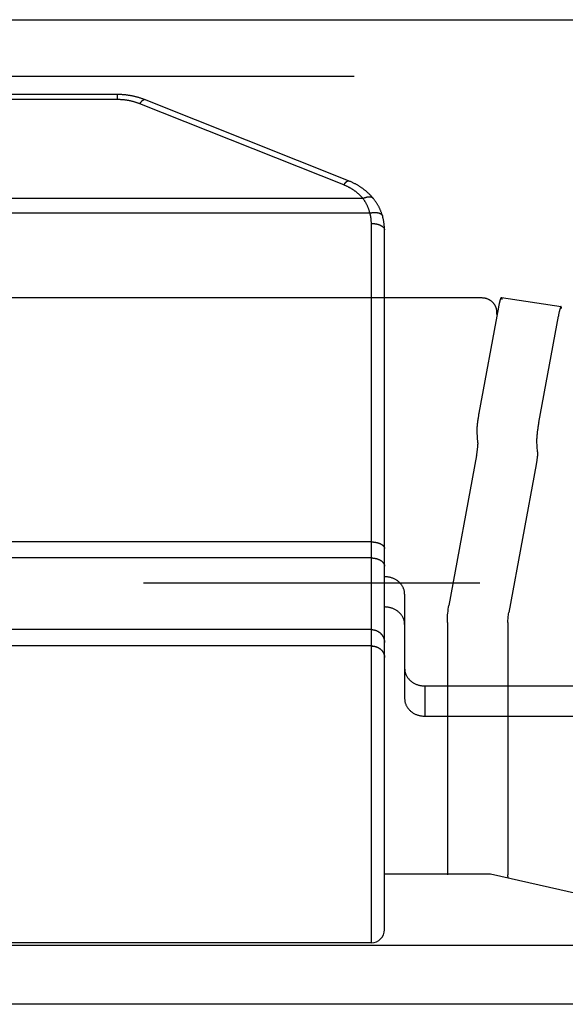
# Model space of a CAD drawing. Header units: inches. Extents: x 0 to 94.4, y 0 to 61.1.
# Tile 111 of 112: x 91.746 to 92.287, y 36.221 to 37.197. Entities that reach past the tile are written whole.
import ezdxf

# ---------------------------------------------------------------- set-up
doc = ezdxf.new("R2010")
doc.units = ezdxf.units.IN
doc.header["$LTSCALE"] = 5.194444
doc.header["$MEASUREMENT"] = 0
doc.linetypes.add('HIDDEN', pattern=[0.2, 0.1, -0.1])
doc.layers.get('0').update_dxf_attribs({"linetype": 'CONTINUOUS'})
doc.layers.add('DEFAULT_2', color=8, linetype='HIDDEN')
doc.layers.add('DOOR_ASSEMBLY', color=7, linetype='CONTINUOUS')

msp = doc.modelspace()

# ---------------------------------------------------------------- linework, layer by layer
at = {"color": 3, "linetype": 'Continuous'}
for p, q in [((92.17025, 36.50622), (92.17025, 36.37887)), ((92.23025, 36.50622), (92.23025, 36.34887)), ((92.10791, 36.34978), (92.21311, 36.34978)), ((92.21311, 36.34978), (92.52648, 36.27875)), ((92.52648, 36.27875), (68.68934, 36.27875)), ((92.54791, 36.22057), (68.66791, 36.22057))]:
    msp.add_line(p, q, dxfattribs=at)
msp.add_lwpolyline([(92.23063, 36.34581), (92.23057, 36.34607), (92.23043, 36.34677), (92.23033, 36.34747), (92.23027, 36.34817), (92.23025, 36.34887)], dxfattribs=at)
at = {"layer": 'DEFAULT_2', "color": 8, "linetype": 'HIDDEN'}
for p, q in [((92.20439, 36.92081), (69.01142, 36.92081)), ((92.22391, 36.92132), (92.283, 36.9123)), ((92.20176, 36.80648), (92.2212, 36.9117)), ((92.2212, 36.9117), (92.22136, 36.91255)), ((92.22136, 36.91255), (92.22153, 36.91338)), ((92.22153, 36.91338), (92.22169, 36.91419)), ((92.26085, 36.79746), (92.28029, 36.90267)), ((92.28045, 36.90353), (92.28029, 36.90267)), ((92.28061, 36.90436), (92.28045, 36.90353)), ((92.28078, 36.90516), (92.28061, 36.90436)), ((92.28094, 36.90594), (92.28078, 36.90516)), ((92.20072, 36.80005), (92.20086, 36.80098)), ((92.20086, 36.80098), (92.201, 36.80191)), ((92.201, 36.80191), (92.20114, 36.80284)), ((92.20114, 36.80284), (92.20129, 36.80376)), ((92.20129, 36.80376), (92.20145, 36.80468)), ((92.20145, 36.80468), (92.2016, 36.80559)), ((92.2016, 36.80559), (92.20176, 36.80648)), ((92.19985, 36.79241), (92.19991, 36.79316)), ((92.19991, 36.79316), (92.19999, 36.79393)), ((92.19999, 36.79393), (92.20007, 36.79474)), ((92.20007, 36.79474), (92.20016, 36.79558)), ((92.20016, 36.79558), (92.20026, 36.79644)), ((92.20026, 36.79644), (92.20036, 36.79732)), ((92.20036, 36.79732), (92.20048, 36.79821)), ((92.20048, 36.79821), (92.2006, 36.79913)), ((92.2006, 36.79913), (92.20072, 36.80005)), ((92.25981, 36.79102), (92.25969, 36.7901)), ((92.25995, 36.79195), (92.25981, 36.79102)), ((92.26009, 36.79288), (92.25995, 36.79195)), ((92.26023, 36.79382), (92.26009, 36.79288)), ((92.26038, 36.79474), (92.26023, 36.79382)), ((92.26053, 36.79566), (92.26038, 36.79474)), ((92.26069, 36.79657), (92.26053, 36.79566)), ((92.26085, 36.79746), (92.26069, 36.79657)), ((92.20061, 36.77743), (92.19972, 36.78783)), ((92.259, 36.78413), (92.25894, 36.78339)), ((92.25907, 36.78491), (92.259, 36.78413)), ((92.25916, 36.78572), (92.25907, 36.78491)), ((92.25925, 36.78655), (92.25916, 36.78572)), ((92.25934, 36.78741), (92.25925, 36.78655)), ((92.25945, 36.78829), (92.25934, 36.78741)), ((92.25956, 36.78919), (92.25945, 36.78829)), ((92.25969, 36.7901), (92.25956, 36.78919)), ((92.20013, 36.77068), (92.20021, 36.77133)), ((92.20021, 36.77133), (92.20029, 36.77196)), ((92.20029, 36.77196), (92.20035, 36.77257)), ((92.20035, 36.77257), (92.20042, 36.77317)), ((92.20042, 36.77317), (92.20047, 36.77374)), ((92.2597, 36.76841), (92.25881, 36.77881)), ((92.1992, 36.7647), (92.17173, 36.61603)), ((92.1992, 36.7647), (92.19931, 36.76534)), ((92.19931, 36.76534), (92.19943, 36.766)), ((92.19943, 36.766), (92.19954, 36.76666)), ((92.19954, 36.76666), (92.19965, 36.76733)), ((92.19965, 36.76733), (92.19975, 36.76801)), ((92.19975, 36.76801), (92.19986, 36.76868)), ((92.19986, 36.76868), (92.19995, 36.76935)), ((92.19995, 36.76935), (92.20004, 36.77002)), ((92.20004, 36.77002), (92.20013, 36.77068)), ((92.25922, 36.76166), (92.25913, 36.761)), ((92.2593, 36.7623), (92.25922, 36.76166)), ((92.25937, 36.76293), (92.2593, 36.7623)), ((92.25944, 36.76355), (92.25937, 36.76293)), ((92.2595, 36.76414), (92.25944, 36.76355)), ((92.25956, 36.76471), (92.2595, 36.76414)), ((92.25829, 36.75568), (92.23116, 36.60889)), ((92.2584, 36.75632), (92.25829, 36.75568)), ((92.25852, 36.75697), (92.2584, 36.75632)), ((92.25863, 36.75764), (92.25852, 36.75697)), ((92.25874, 36.75831), (92.25863, 36.75764)), ((92.25884, 36.75898), (92.25874, 36.75831)), ((92.25894, 36.75966), (92.25884, 36.75898)), ((92.25904, 36.76033), (92.25894, 36.75966)), ((92.25913, 36.761), (92.25904, 36.76033)), ((69.0133, 36.63844), (92.20252, 36.63844)), ((92.17025, 36.59896), (92.17025, 36.50622)), ((92.23025, 36.59896), (92.23025, 36.50622)), ((92.17025, 36.37887), (92.17025, 36.34887))]:
    msp.add_line(p, q, dxfattribs=at)
for points in [[(92.21939, 36.90672), (92.21939, 36.90693), (92.21938, 36.90737), (92.21935, 36.9078), (92.21931, 36.90824), (92.21925, 36.90868), (92.21918, 36.90911), (92.21909, 36.90954), (92.21899, 36.90997), (92.21888, 36.91039), (92.21875, 36.91081), (92.2186, 36.91123), (92.21845, 36.91165), (92.21828, 36.91205), (92.21809, 36.91246), (92.2179, 36.91286), (92.21769, 36.91325), (92.21747, 36.91363), (92.21723, 36.91401), (92.21698, 36.91438), (92.21672, 36.91475), (92.21645, 36.9151), (92.21617, 36.91545), (92.21587, 36.91579), (92.21557, 36.91612), (92.21525, 36.91645), (92.21492, 36.91676), (92.21458, 36.91706), (92.21424, 36.91735), (92.21388, 36.91764), (92.21351, 36.91791), (92.21314, 36.91817), (92.21276, 36.91842), (92.21236, 36.91866), (92.21197, 36.91889), (92.21156, 36.9191), (92.21115, 36.91931), (92.21073, 36.9195), (92.2103, 36.91968), (92.20987, 36.91984), (92.20943, 36.92), (92.20899, 36.92014), (92.20854, 36.92026), (92.20809, 36.92038), (92.20764, 36.92048), (92.20718, 36.92057), (92.20672, 36.92064), (92.20626, 36.9207), (92.20579, 36.92075), (92.20533, 36.92079), (92.20486, 36.92081), (92.20439, 36.92081)], [(92.22193, 36.91533), (92.22209, 36.91606), (92.22217, 36.91641), (92.22225, 36.91674), (92.22233, 36.91707), (92.22241, 36.91739), (92.22248, 36.9177), (92.22256, 36.918), (92.22264, 36.91828), (92.22271, 36.91856), (92.22278, 36.91882), (92.22286, 36.91907), (92.22293, 36.91931), (92.223, 36.91953), (92.22307, 36.91975), (92.22313, 36.91995), (92.2232, 36.92014), (92.22326, 36.92031), (92.22333, 36.92047), (92.22339, 36.92062), (92.22345, 36.92075), (92.2235, 36.92087), (92.22356, 36.92098), (92.22361, 36.92107), (92.22367, 36.92115), (92.22372, 36.92121), (92.22377, 36.92126), (92.22381, 36.9213), (92.22386, 36.92132), (92.2239, 36.92133), (92.22391, 36.92132)], [(92.22391, 36.92132), (92.22394, 36.92132), (92.22398, 36.9213), (92.22401, 36.92126), (92.22404, 36.92121), (92.22407, 36.92114), (92.2241, 36.92107), (92.22413, 36.92097), (92.22415, 36.92086), (92.22417, 36.92074), (92.22419, 36.92061), (92.22421, 36.92046), (92.22422, 36.9203), (92.22423, 36.92012), (92.22424, 36.91993), (92.22425, 36.91973), (92.22425, 36.91952), (92.22425, 36.91929)], [(92.22169, 36.91419), (92.22185, 36.91496), (92.22193, 36.91533)], [(92.283, 36.9123), (92.28299, 36.9123), (92.28294, 36.9123), (92.2829, 36.91228), (92.28285, 36.91224), (92.28281, 36.91219), (92.28276, 36.91213), (92.2827, 36.91205), (92.28265, 36.91196), (92.28259, 36.91185), (92.28254, 36.91173), (92.28248, 36.9116), (92.28241, 36.91145), (92.28235, 36.91129), (92.28229, 36.91111), (92.28222, 36.91093), (92.28215, 36.91072), (92.28209, 36.91051), (92.28202, 36.91028), (92.28194, 36.91005), (92.28187, 36.9098), (92.2818, 36.90953), (92.28172, 36.90926), (92.28165, 36.90897), (92.28157, 36.90868), (92.28149, 36.90837), (92.28142, 36.90805), (92.28134, 36.90772), (92.28126, 36.90738), (92.28118, 36.90703), (92.2811, 36.90668), (92.28094, 36.90594)], [(92.28334, 36.91027), (92.28334, 36.91049), (92.28334, 36.91071), (92.28333, 36.91091), (92.28332, 36.9111), (92.28331, 36.91127), (92.2833, 36.91144), (92.28328, 36.91159), (92.28326, 36.91172), (92.28324, 36.91184), (92.28322, 36.91195), (92.28319, 36.91204), (92.28316, 36.91212), (92.28313, 36.91219), (92.2831, 36.91224), (92.28306, 36.91227), (92.28303, 36.9123), (92.283, 36.9123)], [(92.21917, 36.90431), (92.21925, 36.90474), (92.2193, 36.90518), (92.21935, 36.90561), (92.21938, 36.90605), (92.21939, 36.90649), (92.21939, 36.90672)], [(92.19972, 36.78783), (92.19971, 36.788), (92.1997, 36.78819), (92.19969, 36.78838), (92.19968, 36.78859), (92.19968, 36.78882), (92.19968, 36.78905), (92.19969, 36.7893), (92.19969, 36.78956), (92.1997, 36.78983), (92.19971, 36.79012), (92.19972, 36.79041), (92.19974, 36.79072), (92.19975, 36.79104), (92.19978, 36.79137), (92.1998, 36.79171), (92.19982, 36.79205), (92.19985, 36.79241)], [(92.25894, 36.78339), (92.25891, 36.78303), (92.25889, 36.78268), (92.25886, 36.78234), (92.25884, 36.78202), (92.25883, 36.7817), (92.25881, 36.78139), (92.2588, 36.7811), (92.25879, 36.78081), (92.25878, 36.78054), (92.25877, 36.78028), (92.25877, 36.78003), (92.25877, 36.77979), (92.25877, 36.77957), (92.25878, 36.77936), (92.25879, 36.77916), (92.2588, 36.77898), (92.25881, 36.77881)], [(92.20047, 36.77374), (92.20049, 36.77401), (92.20052, 36.77428), (92.20054, 36.77454), (92.20056, 36.7748), (92.20057, 36.77504), (92.20059, 36.77528), (92.2006, 36.77551), (92.20061, 36.77573), (92.20062, 36.77595), (92.20063, 36.77615), (92.20063, 36.77635), (92.20064, 36.77653), (92.20064, 36.77671), (92.20064, 36.77687), (92.20063, 36.77703), (92.20063, 36.77717), (92.20062, 36.77731), (92.20061, 36.77743)], [(92.2597, 36.76841), (92.25971, 36.76828), (92.25972, 36.76815), (92.25972, 36.768), (92.25972, 36.76785), (92.25973, 36.76768), (92.25972, 36.76751), (92.25972, 36.76732), (92.25972, 36.76713), (92.25971, 36.76692), (92.2597, 36.76671), (92.25969, 36.76649), (92.25968, 36.76626), (92.25966, 36.76602), (92.25965, 36.76577), (92.25963, 36.76552), (92.25961, 36.76526), (92.25958, 36.76499), (92.25956, 36.76471)], [(92.17025, 36.59896), (92.17027, 36.60086), (92.17032, 36.60277), (92.17041, 36.60467), (92.17054, 36.60657), (92.17071, 36.60847), (92.17091, 36.61037), (92.17114, 36.61226), (92.17142, 36.61415), (92.17173, 36.61603)], [(92.23025, 36.59896), (92.23026, 36.6002), (92.23031, 36.60145), (92.23038, 36.6027), (92.23048, 36.60394), (92.23061, 36.60518), (92.23076, 36.60642), (92.23095, 36.60766), (92.23116, 36.60889)]]:
    msp.add_lwpolyline(points, dxfattribs=at)
at = {"layer": 'DOOR_ASSEMBLY', "color": 3, "linetype": 'Continuous'}
for p, q in [((68.73258, 37.19671), (92.48324, 37.19671)), ((92.12791, 36.62716), (92.12791, 36.55354)), ((92.14791, 36.53622), (92.51291, 36.53622))]:
    msp.add_line(p, q, dxfattribs=at)
at = {"layer": 'DOOR_ASSEMBLY', "color": 8, "linetype": 'HIDDEN'}
msp.add_line((68.70291, 37.14071), (92.51291, 37.14071), dxfattribs=at)
at = {"layer": 'DOOR_ASSEMBLY', "color": 7, "linetype": 'Continuous'}
for p, q in [((91.84315, 37.12251), (90.87266, 37.12251)), ((91.84315, 37.11751), (91.84315, 37.12251)), ((91.84315, 37.11751), (90.87266, 37.11751)), ((92.06755, 37.03284), (91.86529, 37.11335)), ((92.07235, 37.03693), (91.8701, 37.11743)), ((92.08661, 37.01944), (90.62921, 37.01944)), ((92.09345, 37.00505), (90.62237, 37.00505)), ((92.09491, 36.28156), (92.09491, 36.99472)), ((92.10791, 36.29456), (92.10791, 36.98822)), ((92.09491, 36.67896), (90.62069, 36.67896)), ((92.09491, 36.66307), (90.62091, 36.66307)), ((92.09491, 36.59203), (91.73291, 36.59203)), ((92.09491, 36.57584), (91.73291, 36.57584)), ((92.09491, 36.57582), (91.73291, 36.57582)), ((92.10661, 36.56947), (92.1067, 36.56928)), ((92.1067, 36.5693), (92.10679, 36.56911)), ((92.10679, 36.56913), (92.10688, 36.56894)), ((92.10688, 36.56896), (92.10696, 36.56876)), ((92.10696, 36.56878), (92.10704, 36.56859)), ((92.10704, 36.56861), (92.10712, 36.56841)), ((92.10712, 36.56843), (92.10719, 36.56823)), ((92.10719, 36.56825), (92.10726, 36.56805)), ((92.10726, 36.56807), (92.10733, 36.56787)), ((92.10733, 36.56789), (92.10739, 36.56769)), ((92.10739, 36.56771), (92.10745, 36.56751)), ((92.10745, 36.56753), (92.1075, 36.56733)), ((92.1075, 36.56735), (92.10755, 36.56715)), ((92.10755, 36.56717), (92.1076, 36.56696)), ((92.1076, 36.56698), (92.10765, 36.56678)), ((92.10765, 36.5668), (92.10769, 36.56659)), ((92.10769, 36.56661), (92.10773, 36.56641)), ((92.10773, 36.56643), (92.10776, 36.56622)), ((92.10776, 36.56624), (92.10779, 36.56603)), ((92.10779, 36.56605), (92.10782, 36.56585)), ((92.10782, 36.56587), (92.10784, 36.56566)), ((92.10784, 36.56568), (92.10786, 36.56547)), ((92.10786, 36.56549), (92.10788, 36.56528)), ((92.10788, 36.5653), (92.10789, 36.5651)), ((92.10789, 36.56511), (92.1079, 36.56491)), ((92.1079, 36.56493), (92.10791, 36.56472)), ((92.10791, 36.56474), (92.10791, 36.56453)), ((92.12791, 36.55354), (92.12791, 36.52354)), ((92.14791, 36.53622), (92.14791, 36.50622)), ((92.14791, 36.50622), (92.51291, 36.50622)), ((92.09491, 36.28156), (91.73291, 36.28156))]:
    msp.add_line(p, q, dxfattribs=at)
for points in [[(91.8701, 37.11743), (91.86949, 37.11767), (91.86885, 37.11791), (91.86821, 37.11815), (91.86757, 37.11838), (91.86693, 37.11861), (91.86628, 37.11882), (91.86563, 37.11904), (91.86498, 37.11924), (91.86432, 37.11944), (91.86366, 37.11964), (91.863, 37.11982), (91.86234, 37.12001), (91.86167, 37.12018), (91.861, 37.12035), (91.86033, 37.12051), (91.85966, 37.12067), (91.85899, 37.12082), (91.85831, 37.12096), (91.85763, 37.1211), (91.85695, 37.12123), (91.85627, 37.12136), (91.85559, 37.12148), (91.85491, 37.12159), (91.85422, 37.12169), (91.85353, 37.12179), (91.85285, 37.12189), (91.85216, 37.12197), (91.85147, 37.12205), (91.85077, 37.12213), (91.85008, 37.12219), (91.84939, 37.12225), (91.8487, 37.12231), (91.848, 37.12236), (91.84731, 37.1224), (91.84661, 37.12243), (91.84592, 37.12246), (91.84522, 37.12249), (91.84452, 37.1225), (91.84383, 37.12251), (91.84315, 37.12251)], [(91.86529, 37.11335), (91.8648, 37.11354), (91.86431, 37.11373), (91.86381, 37.11392), (91.86331, 37.11409), (91.86281, 37.11427), (91.86231, 37.11444), (91.86181, 37.11461), (91.8613, 37.11477), (91.86079, 37.11493), (91.86028, 37.11508), (91.85976, 37.11523), (91.85925, 37.11537), (91.85873, 37.11551), (91.85821, 37.11564), (91.85769, 37.11577), (91.85716, 37.1159), (91.85664, 37.11602), (91.85611, 37.11614), (91.85558, 37.11625), (91.85505, 37.11636), (91.85452, 37.11646), (91.85399, 37.11656), (91.85346, 37.11665), (91.85292, 37.11674), (91.85239, 37.11682), (91.85185, 37.1169), (91.85131, 37.11697), (91.85077, 37.11704), (91.85023, 37.11711), (91.84969, 37.11717), (91.84915, 37.11722), (91.84861, 37.11727), (91.84806, 37.11732), (91.84752, 37.11736), (91.84697, 37.11739), (91.84643, 37.11742), (91.84588, 37.11745), (91.84534, 37.11747), (91.84479, 37.11749), (91.84425, 37.1175), (91.8437, 37.11751), (91.84315, 37.11751)], [(91.86529, 37.11335), (91.86539, 37.1135), (91.86549, 37.11365), (91.86559, 37.1138), (91.86569, 37.11395), (91.86578, 37.11409), (91.86588, 37.11423), (91.86598, 37.11437), (91.86608, 37.11451), (91.86618, 37.11464), (91.86627, 37.11477), (91.86637, 37.1149), (91.86647, 37.11502), (91.86656, 37.11514), (91.86666, 37.11526), (91.86675, 37.11538), (91.86685, 37.1155), (91.86694, 37.11561), (91.86704, 37.11571), (91.86713, 37.11582), (91.86723, 37.11592), (91.86732, 37.11602), (91.86741, 37.11612), (91.8675, 37.11621), (91.86759, 37.1163), (91.86768, 37.11639), (91.86777, 37.11647), (91.86786, 37.11655), (91.86795, 37.11663), (91.86804, 37.11671), (91.86812, 37.11678), (91.86821, 37.11685), (91.8683, 37.11691), (91.86838, 37.11697), (91.86846, 37.11703), (91.86855, 37.11709), (91.86863, 37.11714), (91.86871, 37.11718), (91.86879, 37.11723), (91.86887, 37.11727), (91.86894, 37.11731), (91.86902, 37.11734), (91.8691, 37.11738), (91.86917, 37.1174), (91.86924, 37.11743), (91.86932, 37.11745), (91.86939, 37.11747), (91.86946, 37.11748), (91.86952, 37.11749), (91.86959, 37.1175), (91.86966, 37.1175), (91.86972, 37.11751), (91.86979, 37.1175), (91.86985, 37.1175), (91.86991, 37.11749), (91.86997, 37.11747), (91.87003, 37.11746), (91.87009, 37.11744)], [(92.06755, 37.03284), (92.06764, 37.033), (92.06774, 37.03315), (92.06784, 37.0333), (92.06794, 37.03344), (92.06804, 37.03358), (92.06814, 37.03372), (92.06823, 37.03386), (92.06833, 37.034), (92.06843, 37.03413), (92.06853, 37.03426), (92.06862, 37.03439), (92.06872, 37.03452), (92.06882, 37.03464), (92.06891, 37.03476), (92.06901, 37.03487), (92.0691, 37.03499), (92.0692, 37.0351), (92.06929, 37.03521), (92.06939, 37.03531), (92.06948, 37.03542), (92.06957, 37.03552), (92.06967, 37.03561), (92.06976, 37.0357), (92.06985, 37.0358), (92.06994, 37.03588), (92.07003, 37.03597), (92.07012, 37.03605), (92.0702, 37.03612), (92.07029, 37.0362), (92.07038, 37.03627), (92.07046, 37.03634), (92.07055, 37.0364), (92.07063, 37.03646), (92.07072, 37.03652), (92.0708, 37.03658), (92.07088, 37.03663), (92.07096, 37.03668), (92.07104, 37.03672), (92.07112, 37.03676), (92.0712, 37.0368), (92.07127, 37.03684), (92.07135, 37.03687), (92.07142, 37.0369), (92.0715, 37.03692), (92.07157, 37.03694), (92.07164, 37.03696), (92.07171, 37.03698), (92.07178, 37.03699), (92.07185, 37.03699), (92.07191, 37.037), (92.07198, 37.037), (92.07204, 37.037), (92.0721, 37.03699), (92.07217, 37.03698), (92.07223, 37.03697), (92.07228, 37.03695), (92.07234, 37.03693), (92.07235, 37.03693)], [(92.09658, 37.01979), (92.09619, 37.02025), (92.09578, 37.02072), (92.09537, 37.02119), (92.09495, 37.02165), (92.09452, 37.02211), (92.09408, 37.02257), (92.09364, 37.02302), (92.0932, 37.02347), (92.09275, 37.02391), (92.09229, 37.02435), (92.09182, 37.02479), (92.09135, 37.02522), (92.09088, 37.02565), (92.09039, 37.02607), (92.08991, 37.02649), (92.08941, 37.0269), (92.08891, 37.02731), (92.08841, 37.02771), (92.0879, 37.02811), (92.08738, 37.02851), (92.08686, 37.0289), (92.08634, 37.02928), (92.08581, 37.02966), (92.08527, 37.03004), (92.08473, 37.03041), (92.08418, 37.03078), (92.08363, 37.03114), (92.08307, 37.03149), (92.08251, 37.03184), (92.08195, 37.03218), (92.08138, 37.03252), (92.0808, 37.03286), (92.08022, 37.03318), (92.07964, 37.03351), (92.07905, 37.03382), (92.07846, 37.03413), (92.07787, 37.03444), (92.07727, 37.03474), (92.07666, 37.03503), (92.07605, 37.03532), (92.07544, 37.03561), (92.07483, 37.03588), (92.07421, 37.03615), (92.07359, 37.03642), (92.07296, 37.03668), (92.07235, 37.03693)], [(92.08661, 37.01944), (92.08631, 37.0198), (92.086, 37.02015), (92.08569, 37.0205), (92.08538, 37.02084), (92.08506, 37.02119), (92.08474, 37.02153), (92.08441, 37.02187), (92.08407, 37.0222), (92.08374, 37.02253), (92.0834, 37.02286), (92.08305, 37.02319), (92.0827, 37.02351), (92.08234, 37.02383), (92.08198, 37.02415), (92.08162, 37.02446), (92.08125, 37.02477), (92.08088, 37.02508), (92.08051, 37.02539), (92.08013, 37.02569), (92.07974, 37.02598), (92.07935, 37.02628), (92.07896, 37.02657), (92.07857, 37.02686), (92.07817, 37.02714), (92.07776, 37.02742), (92.07736, 37.0277), (92.07694, 37.02797), (92.07653, 37.02824), (92.07611, 37.02851), (92.07569, 37.02877), (92.07526, 37.02903), (92.07484, 37.02928), (92.0744, 37.02954), (92.07397, 37.02978), (92.07353, 37.03003), (92.07309, 37.03027), (92.07264, 37.0305), (92.07219, 37.03074), (92.07174, 37.03097), (92.07129, 37.03119), (92.07083, 37.03141), (92.07037, 37.03163), (92.0699, 37.03184), (92.06944, 37.03205), (92.06897, 37.03225), (92.0685, 37.03245), (92.06802, 37.03265), (92.06755, 37.03284)], [(92.08661, 37.01944), (92.08679, 37.01954), (92.08697, 37.01963), (92.08715, 37.01971), (92.08733, 37.0198), (92.08751, 37.01988), (92.08769, 37.01996), (92.08786, 37.02004), (92.08804, 37.02012), (92.08822, 37.02019), (92.0884, 37.02027), (92.08858, 37.02034), (92.08875, 37.0204), (92.08893, 37.02047), (92.08911, 37.02053), (92.08928, 37.02059), (92.08945, 37.02064), (92.08963, 37.0207), (92.0898, 37.02075), (92.08997, 37.0208), (92.09014, 37.02085), (92.09031, 37.02089), (92.09048, 37.02093), (92.09065, 37.02097), (92.09082, 37.02101), (92.09098, 37.02104), (92.09115, 37.02107), (92.09131, 37.0211), (92.09147, 37.02112), (92.09163, 37.02115), (92.09179, 37.02117), (92.09195, 37.02119), (92.0921, 37.0212), (92.09226, 37.02121), (92.09241, 37.02122), (92.09256, 37.02123), (92.09271, 37.02123), (92.09286, 37.02123), (92.09301, 37.02123), (92.09315, 37.02123), (92.09329, 37.02122), (92.09343, 37.02121), (92.09357, 37.0212), (92.09371, 37.02119), (92.09385, 37.02117), (92.09398, 37.02115), (92.09411, 37.02113), (92.09424, 37.0211), (92.09437, 37.02107), (92.09449, 37.02104), (92.09461, 37.02101), (92.09473, 37.02097), (92.09485, 37.02093), (92.09497, 37.02089), (92.09508, 37.02085), (92.09519, 37.0208), (92.0953, 37.02075), (92.09541, 37.0207), (92.09551, 37.02065), (92.09561, 37.02059), (92.09571, 37.02053), (92.09581, 37.02047), (92.0959, 37.02041), (92.096, 37.02034), (92.09609, 37.02027), (92.09617, 37.0202), (92.09626, 37.02012), (92.09634, 37.02005), (92.09641, 37.01997), (92.09649, 37.01989), (92.09656, 37.0198)], [(92.09345, 37.00505), (92.09332, 37.00554), (92.09319, 37.00603), (92.09305, 37.00652), (92.0929, 37.007), (92.09275, 37.00749), (92.09259, 37.00797), (92.09243, 37.00844), (92.09226, 37.00892), (92.09209, 37.00939), (92.09191, 37.00986), (92.09173, 37.01033), (92.09154, 37.01079), (92.09134, 37.01125), (92.09114, 37.01171), (92.09093, 37.01217), (92.09072, 37.01262), (92.09051, 37.01307), (92.09028, 37.01352), (92.09006, 37.01396), (92.08982, 37.0144), (92.08958, 37.01484), (92.08934, 37.01528), (92.08909, 37.01571), (92.08884, 37.01614), (92.08858, 37.01656), (92.08831, 37.01698), (92.08804, 37.0174), (92.08776, 37.01782), (92.08748, 37.01823), (92.0872, 37.01864), (92.0869, 37.01904), (92.08661, 37.01944)], [(92.10595, 37.00213), (92.10579, 37.00268), (92.10561, 37.00325), (92.10543, 37.00381), (92.10525, 37.00438), (92.10505, 37.00494), (92.10485, 37.00549), (92.10464, 37.00605), (92.10443, 37.0066), (92.10421, 37.00714), (92.10398, 37.00769), (92.10375, 37.00823), (92.10351, 37.00877), (92.10326, 37.00931), (92.10301, 37.00984), (92.10275, 37.01037), (92.10248, 37.01089), (92.10221, 37.01142), (92.10193, 37.01194), (92.10164, 37.01246), (92.10135, 37.01297), (92.10105, 37.01348), (92.10075, 37.01399), (92.10043, 37.01449), (92.10011, 37.01499), (92.09979, 37.01549), (92.09946, 37.01598), (92.09912, 37.01647), (92.09877, 37.01696), (92.09842, 37.01744), (92.09806, 37.01792), (92.0977, 37.0184), (92.09733, 37.01887), (92.09695, 37.01934), (92.09658, 37.01979)], [(92.09345, 37.00505), (92.09366, 37.0051), (92.09387, 37.00514), (92.09408, 37.00518), (92.09429, 37.00522), (92.0945, 37.00526), (92.09471, 37.00529), (92.09492, 37.00532), (92.09513, 37.00536), (92.09534, 37.00538), (92.09555, 37.00541), (92.09576, 37.00544), (92.09596, 37.00546), (92.09617, 37.00548), (92.09638, 37.0055), (92.09658, 37.00552), (92.09678, 37.00554), (92.09699, 37.00555), (92.09719, 37.00556), (92.09739, 37.00557), (92.09759, 37.00558), (92.09779, 37.00559), (92.09798, 37.00559), (92.09818, 37.00559), (92.09838, 37.00559), (92.09857, 37.00559), (92.09876, 37.00559), (92.09895, 37.00558), (92.09914, 37.00558), (92.09933, 37.00557), (92.09951, 37.00556), (92.0997, 37.00554), (92.09988, 37.00553), (92.10006, 37.00551), (92.10024, 37.00549), (92.10042, 37.00547), (92.10059, 37.00545), (92.10076, 37.00542), (92.10093, 37.00539), (92.1011, 37.00536), (92.10127, 37.00533), (92.10143, 37.0053), (92.1016, 37.00527), (92.10176, 37.00523), (92.10191, 37.00519), (92.10207, 37.00515), (92.10222, 37.00511), (92.10237, 37.00507), (92.10252, 37.00502), (92.10267, 37.00497), (92.10281, 37.00492), (92.10295, 37.00487), (92.10309, 37.00482), (92.10322, 37.00477), (92.10335, 37.00471), (92.10348, 37.00465), (92.10361, 37.00459), (92.10373, 37.00453), (92.10385, 37.00447), (92.10397, 37.0044), (92.10409, 37.00434), (92.1042, 37.00427), (92.10431, 37.0042), (92.10441, 37.00413), (92.10451, 37.00405), (92.10461, 37.00398), (92.10471, 37.0039), (92.1048, 37.00383), (92.1049, 37.00375), (92.10498, 37.00367), (92.10507, 37.00359), (92.10515, 37.0035), (92.10522, 37.00342), (92.1053, 37.00333), (92.10537, 37.00325), (92.10544, 37.00316), (92.1055, 37.00307), (92.10556, 37.00298), (92.10562, 37.00289), (92.10567, 37.00279), (92.10572, 37.0027), (92.10577, 37.0026), (92.10581, 37.0025), (92.10585, 37.00241), (92.10589, 37.00231), (92.10592, 37.00221), (92.10595, 37.00213)], [(92.09491, 36.99472), (92.09491, 36.9952), (92.0949, 36.99567), (92.09488, 36.99614), (92.09486, 36.99662), (92.09483, 36.99709), (92.0948, 36.99756), (92.09476, 36.99804), (92.09472, 36.99851), (92.09466, 36.99898), (92.09461, 36.99945), (92.09454, 36.99992), (92.09447, 37.0004), (92.0944, 37.00086), (92.09432, 37.00133), (92.09423, 37.0018), (92.09414, 37.00227), (92.09404, 37.00274), (92.09393, 37.0032), (92.09382, 37.00367), (92.0937, 37.00413), (92.09358, 37.00459), (92.09345, 37.00505)], [(92.10791, 36.98822), (92.10791, 36.98881), (92.1079, 36.98939), (92.10788, 36.98998), (92.10785, 36.99056), (92.10782, 36.99115), (92.10779, 36.99173), (92.10774, 36.99231), (92.10769, 36.9929), (92.10763, 36.99348), (92.10757, 36.99406), (92.1075, 36.99465), (92.10742, 36.99523), (92.10733, 36.99581), (92.10724, 36.99639), (92.10714, 36.99697), (92.10704, 36.99755), (92.10692, 36.99812), (92.1068, 36.9987), (92.10668, 36.99927), (92.10655, 36.99985), (92.10641, 37.00042), (92.10626, 37.00099), (92.10611, 37.00156), (92.10595, 37.00213)], [(92.09491, 36.99472), (92.09513, 36.99472), (92.09534, 36.99472), (92.09556, 36.99471), (92.09578, 36.99471), (92.09599, 36.9947), (92.09621, 36.99469), (92.09643, 36.99468), (92.09664, 36.99466), (92.09686, 36.99465), (92.09707, 36.99463), (92.09729, 36.99461), (92.0975, 36.99459), (92.09771, 36.99457), (92.09792, 36.99454), (92.09813, 36.99452), (92.09834, 36.99449), (92.09855, 36.99446), (92.09876, 36.99443), (92.09897, 36.9944), (92.09917, 36.99436), (92.09938, 36.99433), (92.09958, 36.99429), (92.09978, 36.99425), (92.09998, 36.99421), (92.10018, 36.99416), (92.10038, 36.99412), (92.10058, 36.99407), (92.10077, 36.99402), (92.10097, 36.99397), (92.10116, 36.99392), (92.10135, 36.99387), (92.10153, 36.99381), (92.10172, 36.99376), (92.1019, 36.9937), (92.10209, 36.99364), (92.10227, 36.99358), (92.10244, 36.99352), (92.10262, 36.99345), (92.10279, 36.99339), (92.10297, 36.99332), (92.10314, 36.99325), (92.1033, 36.99319), (92.10347, 36.99311), (92.10363, 36.99304), (92.10379, 36.99297), (92.10395, 36.99289), (92.1041, 36.99282), (92.10425, 36.99274), (92.1044, 36.99266), (92.10455, 36.99258), (92.10469, 36.9925), (92.10484, 36.99242), (92.10498, 36.99233), (92.10511, 36.99225), (92.10524, 36.99216), (92.10537, 36.99208), (92.1055, 36.99199), (92.10563, 36.9919), (92.10575, 36.99181), (92.10587, 36.99172), (92.10598, 36.99163), (92.10609, 36.99153), (92.1062, 36.99144), (92.10631, 36.99135), (92.10641, 36.99125), (92.10651, 36.99115), (92.10661, 36.99106), (92.1067, 36.99096), (92.10679, 36.99086), (92.10688, 36.99076), (92.10696, 36.99066), (92.10704, 36.99056), (92.10712, 36.99046), (92.10719, 36.99035), (92.10726, 36.99025), (92.10733, 36.99015), (92.10739, 36.99004), (92.10745, 36.98994), (92.1075, 36.98983), (92.10755, 36.98973), (92.1076, 36.98962), (92.10765, 36.98952), (92.10769, 36.98941), (92.10773, 36.9893), (92.10776, 36.9892), (92.10779, 36.98909), (92.10782, 36.98898), (92.10784, 36.98887), (92.10786, 36.98876), (92.10788, 36.98866), (92.10789, 36.98855), (92.1079, 36.98844), (92.10791, 36.98833), (92.10791, 36.98822)], [(92.09491, 36.67896), (92.09513, 36.67896), (92.09534, 36.67896), (92.09556, 36.67895), (92.09578, 36.67894), (92.09599, 36.67894), (92.09621, 36.67893), (92.09643, 36.67892), (92.09664, 36.6789), (92.09686, 36.67889), (92.09707, 36.67887), (92.09729, 36.67885), (92.0975, 36.67883), (92.09771, 36.67881), (92.09792, 36.67878), (92.09813, 36.67876), (92.09834, 36.67873), (92.09855, 36.6787), (92.09876, 36.67867), (92.09897, 36.67863), (92.09917, 36.6786), (92.09938, 36.67856), (92.09958, 36.67853), (92.09978, 36.67849), (92.09998, 36.67844), (92.10018, 36.6784), (92.10038, 36.67836), (92.10058, 36.67831), (92.10077, 36.67826), (92.10097, 36.67821), (92.10116, 36.67816), (92.10135, 36.67811), (92.10153, 36.67805), (92.10172, 36.678), (92.1019, 36.67794), (92.10209, 36.67788), (92.10227, 36.67782), (92.10244, 36.67776), (92.10262, 36.67769), (92.10279, 36.67763), (92.10297, 36.67756), (92.10314, 36.67749), (92.1033, 36.67742), (92.10347, 36.67735), (92.10363, 36.67728), (92.10379, 36.67721), (92.10395, 36.67713), (92.1041, 36.67706), (92.10425, 36.67698), (92.1044, 36.6769), (92.10455, 36.67682), (92.10469, 36.67674), (92.10484, 36.67666), (92.10498, 36.67657), (92.10511, 36.67649), (92.10524, 36.6764), (92.10537, 36.67632), (92.1055, 36.67623), (92.10563, 36.67614), (92.10575, 36.67605), (92.10587, 36.67596), (92.10598, 36.67586), (92.10609, 36.67577), (92.1062, 36.67568), (92.10631, 36.67558), (92.10641, 36.67549), (92.10651, 36.67539), (92.10661, 36.67529), (92.1067, 36.6752), (92.10679, 36.6751), (92.10688, 36.675), (92.10696, 36.6749), (92.10704, 36.6748), (92.10712, 36.67469), (92.10719, 36.67459), (92.10726, 36.67449), (92.10733, 36.67439), (92.10739, 36.67428), (92.10745, 36.67418), (92.1075, 36.67407), (92.10755, 36.67397), (92.1076, 36.67386), (92.10765, 36.67375), (92.10769, 36.67365), (92.10773, 36.67354), (92.10776, 36.67343), (92.10779, 36.67333), (92.10782, 36.67322), (92.10784, 36.67311), (92.10786, 36.673), (92.10788, 36.67289), (92.10789, 36.67279), (92.1079, 36.67268), (92.10791, 36.67257), (92.10791, 36.67246)], [(92.09491, 36.66307), (92.09513, 36.66306), (92.09534, 36.66306), (92.09556, 36.66306), (92.09578, 36.66305), (92.09599, 36.66304), (92.09621, 36.66302), (92.09643, 36.66301), (92.09664, 36.66299), (92.09686, 36.66297), (92.09707, 36.66295), (92.09729, 36.66293), (92.0975, 36.6629), (92.09771, 36.66287), (92.09792, 36.66284), (92.09813, 36.66281), (92.09834, 36.66278), (92.09855, 36.66274), (92.09876, 36.6627), (92.09897, 36.66266), (92.09917, 36.66261), (92.09938, 36.66257), (92.09958, 36.66252), (92.09978, 36.66247), (92.09998, 36.66242), (92.10018, 36.66236), (92.10038, 36.66231), (92.10058, 36.66225), (92.10077, 36.66219), (92.10097, 36.66213), (92.10116, 36.66206), (92.10135, 36.662), (92.10153, 36.66193), (92.10172, 36.66186), (92.1019, 36.66178), (92.10209, 36.66171), (92.10227, 36.66163), (92.10244, 36.66156), (92.10262, 36.66148), (92.10279, 36.66139), (92.10297, 36.66131), (92.10314, 36.66123), (92.1033, 36.66114), (92.10347, 36.66105), (92.10363, 36.66096), (92.10379, 36.66087), (92.10395, 36.66077), (92.1041, 36.66068), (92.10425, 36.66058), (92.1044, 36.66048), (92.10455, 36.66038), (92.10469, 36.66028), (92.10484, 36.66018), (92.10498, 36.66007), (92.10511, 36.65997), (92.10524, 36.65986), (92.10537, 36.65975), (92.1055, 36.65964), (92.10563, 36.65953), (92.10575, 36.65941), (92.10587, 36.6593), (92.10598, 36.65918), (92.10609, 36.65907), (92.1062, 36.65895), (92.10631, 36.65883), (92.10641, 36.65871), (92.10651, 36.65859), (92.10661, 36.65847), (92.1067, 36.65834), (92.10679, 36.65822), (92.10688, 36.6581), (92.10696, 36.65797), (92.10704, 36.65784), (92.10712, 36.65772), (92.10719, 36.65759), (92.10726, 36.65746), (92.10733, 36.65733), (92.10739, 36.6572), (92.10745, 36.65707), (92.1075, 36.65694), (92.10755, 36.6568), (92.1076, 36.65667), (92.10765, 36.65654), (92.10769, 36.6564), (92.10773, 36.65627), (92.10776, 36.65613), (92.10779, 36.656), (92.10782, 36.65586), (92.10784, 36.65573), (92.10786, 36.65559), (92.10788, 36.65546), (92.10789, 36.65532), (92.1079, 36.65519), (92.10791, 36.65505), (92.10791, 36.65491)], [(92.12791, 36.59716), (92.1279, 36.59777), (92.12786, 36.59839), (92.12779, 36.59901), (92.12771, 36.59962), (92.12759, 36.60023), (92.12745, 36.60084), (92.12729, 36.60144), (92.1271, 36.60204), (92.12689, 36.60263), (92.12665, 36.60321), (92.12639, 36.60378), (92.1261, 36.60435), (92.12579, 36.60491), (92.12546, 36.60546), (92.12511, 36.60599), (92.12473, 36.60652), (92.12434, 36.60703), (92.12392, 36.60754), (92.12348, 36.60802), (92.12302, 36.6085), (92.12255, 36.60896), (92.12205, 36.6094), (92.12154, 36.60983), (92.12101, 36.61025), (92.12046, 36.61064), (92.11989, 36.61102), (92.11932, 36.61138), (92.11872, 36.61173), (92.11811, 36.61205), (92.11749, 36.61236), (92.11686, 36.61264), (92.11622, 36.61291), (92.11556, 36.61316), (92.1149, 36.61338), (92.11423, 36.61359), (92.11354, 36.61377), (92.11286, 36.61394), (92.11216, 36.61408), (92.11146, 36.6142), (92.11076, 36.6143), (92.11005, 36.61438), (92.10934, 36.61443), (92.10862, 36.61446), (92.10791, 36.61448)], [(92.09491, 36.59203), (92.09513, 36.59203), (92.09534, 36.59203), (92.09556, 36.59202), (92.09578, 36.59201), (92.09599, 36.59199), (92.09621, 36.59197), (92.09643, 36.59195), (92.09664, 36.59192), (92.09686, 36.59189), (92.09707, 36.59186), (92.09729, 36.59182), (92.0975, 36.59178), (92.09771, 36.59173), (92.09792, 36.59169), (92.09813, 36.59163), (92.09834, 36.59158), (92.09855, 36.59152), (92.09876, 36.59146), (92.09897, 36.5914), (92.09917, 36.59133), (92.09938, 36.59126), (92.09958, 36.59118), (92.09978, 36.5911), (92.09998, 36.59102), (92.10018, 36.59094), (92.10038, 36.59085), (92.10058, 36.59076), (92.10077, 36.59066), (92.10097, 36.59056), (92.10116, 36.59046), (92.10135, 36.59036), (92.10153, 36.59025), (92.10172, 36.59014), (92.1019, 36.59003), (92.10209, 36.58991), (92.10227, 36.58979), (92.10244, 36.58967), (92.10262, 36.58954), (92.10279, 36.58942), (92.10297, 36.58929), (92.10314, 36.58915), (92.1033, 36.58902), (92.10347, 36.58888), (92.10363, 36.58873), (92.10379, 36.58859), (92.10395, 36.58844), (92.1041, 36.58829), (92.10425, 36.58814), (92.1044, 36.58799), (92.10455, 36.58783), (92.10469, 36.58767), (92.10484, 36.58751), (92.10498, 36.58734), (92.10511, 36.58718), (92.10524, 36.58701), (92.10537, 36.58684), (92.1055, 36.58667), (92.10563, 36.58649), (92.10575, 36.58631), (92.10587, 36.58614), (92.10598, 36.58595), (92.10609, 36.58577), (92.1062, 36.58559), (92.10631, 36.5854), (92.10641, 36.58521), (92.10651, 36.58502), (92.10661, 36.58483), (92.1067, 36.58464), (92.10679, 36.58444), (92.10688, 36.58425), (92.10696, 36.58405), (92.10704, 36.58385), (92.10712, 36.58365), (92.10719, 36.58345), (92.10726, 36.58325), (92.10733, 36.58305), (92.10739, 36.58284), (92.10745, 36.58264), (92.1075, 36.58243), (92.10755, 36.58222), (92.1076, 36.58202), (92.10765, 36.58181), (92.10769, 36.5816), (92.10773, 36.58139), (92.10776, 36.58118), (92.10779, 36.58097), (92.10782, 36.58075), (92.10784, 36.58054), (92.10786, 36.58033), (92.10788, 36.58012), (92.10789, 36.5799), (92.1079, 36.57969), (92.10791, 36.57948), (92.10791, 36.57926)], [(92.09491, 36.57584), (92.09513, 36.57584), (92.09534, 36.57583), (92.09556, 36.57582), (92.09578, 36.57581), (92.09599, 36.5758), (92.09621, 36.57578), (92.09643, 36.57576), (92.09664, 36.57574), (92.09686, 36.57571), (92.09707, 36.57568), (92.09729, 36.57565), (92.0975, 36.57561), (92.09771, 36.57557), (92.09792, 36.57553), (92.09813, 36.57548), (92.09834, 36.57544), (92.09855, 36.57538), (92.09876, 36.57533), (92.09897, 36.57527), (92.09917, 36.57521), (92.09938, 36.57515), (92.09958, 36.57508), (92.09978, 36.57501), (92.09998, 36.57494), (92.10018, 36.57487), (92.10038, 36.57479), (92.10058, 36.57471), (92.10077, 36.57462), (92.10097, 36.57454), (92.10116, 36.57445), (92.10135, 36.57436), (92.10153, 36.57426), (92.10172, 36.57416), (92.1019, 36.57406), (92.10209, 36.57396), (92.10227, 36.57386), (92.10244, 36.57375), (92.10262, 36.57364), (92.10279, 36.57352), (92.10297, 36.57341), (92.10314, 36.57329), (92.1033, 36.57317), (92.10347, 36.57305), (92.10363, 36.57292), (92.10379, 36.57279), (92.10395, 36.57266), (92.1041, 36.57253), (92.10425, 36.5724), (92.1044, 36.57226), (92.10455, 36.57212), (92.10469, 36.57198), (92.10484, 36.57184), (92.10498, 36.57169), (92.10511, 36.57154), (92.10524, 36.5714), (92.10537, 36.57124), (92.1055, 36.57109), (92.10563, 36.57094), (92.10575, 36.57078), (92.10587, 36.57062), (92.10598, 36.57046), (92.10609, 36.5703), (92.1062, 36.57014), (92.10631, 36.56997), (92.10641, 36.56981), (92.10651, 36.56964), (92.10661, 36.56945)], [(92.09491, 36.57582), (92.09513, 36.57582), (92.09534, 36.57581), (92.09556, 36.5758), (92.09578, 36.57579), (92.09599, 36.57578), (92.09621, 36.57576), (92.09643, 36.57574), (92.09664, 36.57572), (92.09686, 36.57569), (92.09707, 36.57566), (92.09729, 36.57563), (92.0975, 36.57559), (92.09771, 36.57555), (92.09792, 36.57551), (92.09813, 36.57547), (92.09834, 36.57542), (92.09855, 36.57537), (92.09876, 36.57531), (92.09897, 36.57525), (92.09917, 36.57519), (92.09938, 36.57513), (92.09958, 36.57506), (92.09978, 36.57499), (92.09998, 36.57492), (92.10018, 36.57485), (92.10038, 36.57477), (92.10058, 36.57469), (92.10077, 36.57461), (92.10097, 36.57452), (92.10116, 36.57443), (92.10135, 36.57434), (92.10153, 36.57424), (92.10172, 36.57415), (92.1019, 36.57405), (92.10209, 36.57394), (92.10227, 36.57384), (92.10244, 36.57373), (92.10262, 36.57362), (92.10279, 36.5735), (92.10297, 36.57339), (92.10314, 36.57327), (92.1033, 36.57315), (92.10347, 36.57303), (92.10363, 36.5729), (92.10379, 36.57277), (92.10395, 36.57264), (92.1041, 36.57251), (92.10425, 36.57238), (92.1044, 36.57224), (92.10455, 36.5721), (92.10469, 36.57196), (92.10484, 36.57182), (92.10498, 36.57167), (92.10511, 36.57153), (92.10524, 36.57138), (92.10537, 36.57123), (92.1055, 36.57107), (92.10563, 36.57092), (92.10575, 36.57076), (92.10587, 36.5706), (92.10598, 36.57044), (92.10609, 36.57028), (92.1062, 36.57012), (92.10631, 36.56996), (92.10641, 36.56979), (92.10651, 36.56962)], [(92.12791, 36.52354), (92.12792, 36.52292), (92.12796, 36.52231), (92.12802, 36.52169), (92.12811, 36.52108), (92.12823, 36.52047), (92.12837, 36.51986), (92.12853, 36.51926), (92.12872, 36.51866), (92.12893, 36.51807), (92.12917, 36.51749), (92.12943, 36.51692), (92.12972, 36.51635), (92.13002, 36.51579), (92.13036, 36.51524), (92.13071, 36.51471), (92.13108, 36.51418), (92.13148, 36.51367), (92.1319, 36.51316), (92.13234, 36.51268), (92.13279, 36.5122), (92.13327, 36.51174), (92.13377, 36.5113), (92.13428, 36.51087), (92.13481, 36.51045), (92.13536, 36.51006), (92.13592, 36.50968), (92.1365, 36.50932), (92.1371, 36.50897), (92.1377, 36.50865), (92.13832, 36.50834), (92.13896, 36.50805), (92.1396, 36.50779), (92.14026, 36.50754), (92.14092, 36.50731), (92.14159, 36.50711), (92.14227, 36.50692), (92.14296, 36.50676), (92.14366, 36.50662), (92.14436, 36.5065), (92.14506, 36.5064), (92.14577, 36.50632), (92.14648, 36.50627), (92.14719, 36.50623), (92.14791, 36.50622)]]:
    msp.add_lwpolyline(points, dxfattribs=at)
at = {"layer": 'DOOR_ASSEMBLY', "color": 3, "linetype": 'Continuous'}
for points in [[(92.12791, 36.62716), (92.1279, 36.62777), (92.12786, 36.62839), (92.12779, 36.62901), (92.12771, 36.62962), (92.12759, 36.63023), (92.12745, 36.63084), (92.12729, 36.63144), (92.1271, 36.63204), (92.12689, 36.63263), (92.12665, 36.63321), (92.12639, 36.63378), (92.1261, 36.63435), (92.12579, 36.63491), (92.12546, 36.63546), (92.12511, 36.63599), (92.12473, 36.63652), (92.12434, 36.63703), (92.12392, 36.63754), (92.12348, 36.63802), (92.12302, 36.6385), (92.12255, 36.63896), (92.12205, 36.6394), (92.12154, 36.63983), (92.12101, 36.64025), (92.12046, 36.64064), (92.11989, 36.64102), (92.11932, 36.64138), (92.11872, 36.64173), (92.11811, 36.64205), (92.11749, 36.64236), (92.11686, 36.64264), (92.11622, 36.64291), (92.11556, 36.64316), (92.1149, 36.64338), (92.11423, 36.64359), (92.11354, 36.64377), (92.11286, 36.64394), (92.11216, 36.64408), (92.11146, 36.6442), (92.11076, 36.6443), (92.11005, 36.64438), (92.10934, 36.64443), (92.10862, 36.64446), (92.10791, 36.64448)], [(92.12791, 36.55354), (92.12792, 36.55292), (92.12796, 36.55231), (92.12802, 36.55169), (92.12811, 36.55108), (92.12823, 36.55047), (92.12837, 36.54986), (92.12853, 36.54926), (92.12872, 36.54866), (92.12893, 36.54807), (92.12917, 36.54749), (92.12943, 36.54692), (92.12972, 36.54635), (92.13002, 36.54579), (92.13036, 36.54524), (92.13071, 36.54471), (92.13108, 36.54418), (92.13148, 36.54367), (92.1319, 36.54316), (92.13234, 36.54268), (92.13279, 36.5422), (92.13327, 36.54174), (92.13377, 36.5413), (92.13428, 36.54087), (92.13481, 36.54045), (92.13536, 36.54006), (92.13592, 36.53968), (92.1365, 36.53932), (92.1371, 36.53897), (92.1377, 36.53865), (92.13832, 36.53834), (92.13896, 36.53805), (92.1396, 36.53779), (92.14026, 36.53754), (92.14092, 36.53731), (92.14159, 36.53711), (92.14227, 36.53692), (92.14296, 36.53676), (92.14366, 36.53662), (92.14436, 36.5365), (92.14506, 36.5364), (92.14577, 36.53632), (92.14648, 36.53627), (92.14719, 36.53623), (92.14791, 36.53622)]]:
    msp.add_lwpolyline(points, dxfattribs=at)
at = {"layer": 'DOOR_ASSEMBLY', "color": 7, "linetype": 'Continuous'}
msp.add_arc((92.09491, 36.29456), 0.013, 270, 360, dxfattribs=at)

doc.saveas('drawing.dxf')
